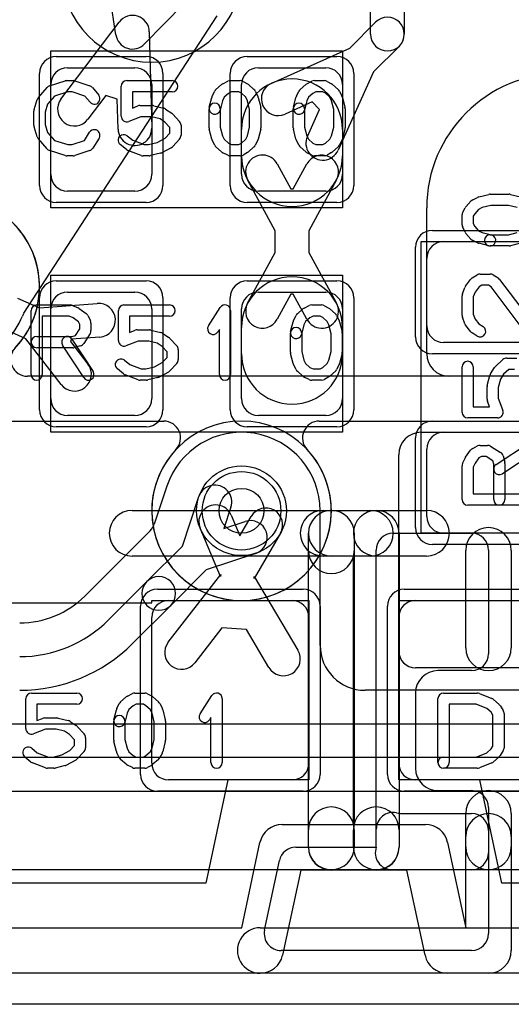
# Model space of a CAD drawing. Extents: x 0 to 23.1, y -0.5 to 20.
# Tile 8 of 27: x 12.1 to 14.3, y 0 to 4.4. Entities that reach past the tile are written whole.
import ezdxf

# ---------------------------------------------------------------- set-up
doc = ezdxf.new("R2010")
doc.units = 0
for name, color, linetype in [('Hole', 1, 'CONTINUOUS'), ('L1', 3, 'CONTINUOUS'), ('L2', 3, 'CONTINUOUS'), ('L3', 3, 'CONTINUOUS'), ('L4', 3, 'CONTINUOUS'), ('MetalMask-A', 176, 'CONTINUOUS'), ('Outline', 7, 'CONTINUOUS'), ('PartsArea-A', 111, 'CONTINUOUS'), ('PartsSilk-A', 221, 'CONTINUOUS'), ('Resist-A', 2, 'CONTINUOUS'), ('Resist-B', 2, 'CONTINUOUS'), ('Silk-A', 140, 'CONTINUOUS')]:
    doc.layers.add(name, color=color, linetype=linetype)

msp = doc.modelspace()

# ---------------------------------------------------------------- linework, layer by layer
at = {"layer": 'Hole'}
msp.add_circle((13.1, 2.2), 0.1, dxfattribs=at)
at = {"layer": 'L1'}
for p, q in [((12.54018, 4.3221), (12.5023, 4.56976)), ((13.675, 4.325), (13.675, 4.52314)), ((13.825, 4.52314), (13.825, 4.325)), ((12.84305, 4.46023), (12.66796, 4.28103)), ((12.29544, 4.03558), (12.55447, 4.37863)), ((13.58167, 4.26273), (13.69697, 4.37803)), ((12.6893, 4.33529), (12.69993, 3.90556)), ((13.23243, 4.10508), (13.58167, 4.26273)), ((13.80303, 4.27197), (13.68773, 4.15667)), ((12.325, 4.175), (12.625, 4.175)), ((13.175, 4.175), (13.475, 4.175)), ((13.68773, 4.15667), (13.53008, 3.80743)), ((12.25, 3.7), (12.25, 4.1)), ((12.7, 4.1), (12.7, 3.7)), ((13.1, 3.7), (13.1, 4.1)), ((13.55, 4.1), (13.55, 3.7)), ((12.49517, 4.05118), (12.41514, 3.9452)), ((12.54669, 4.0344), (12.49517, 4.05118)), ((12.54997, 3.90186), (12.54669, 4.0344)), ((13.41442, 4.02265), (13.29415, 3.96836)), ((13.44765, 3.98942), (13.41442, 4.02265)), ((13.39336, 3.86915), (13.44765, 3.98942)), ((13.1, 3.78214), (13.1, 3.9)), ((13.55, 3.9), (13.55, 3.78214)), ((13.25905, 3.74642), (13.31945, 3.63489)), ((13.33055, 3.63489), (13.39095, 3.74642)), ((13.25, 3.44814), (13.12715, 3.675)), ((13.52285, 3.675), (13.4, 3.44814)), ((12.625, 3.625), (12.325, 3.625)), ((13.475, 3.625), (13.175, 3.625)), ((13.31945, 3.63489), (13.33055, 3.63489)), ((13.925, 2.9), (13.925, 3.55)), ((13.25, 3.35186), (13.25, 3.44814)), ((13.4, 3.44814), (13.4, 3.35186)), ((14, 3.4), (14.4, 3.4)), ((13.12715, 3.125), (13.25, 3.35186)), ((13.4, 3.35186), (13.52285, 3.125)), ((13.925, 3.025), (13.925, 3.325)), ((12.325, 3.175), (12.625, 3.175)), ((13.175, 3.175), (13.475, 3.175)), ((13.31945, 3.16511), (13.25905, 3.05358)), ((13.33055, 3.16511), (13.31945, 3.16511)), ((13.39095, 3.05358), (13.33055, 3.16511)), ((12.10246, 3.14765), (12.20025, 3.10419)), ((12.20025, 3.10419), (12.45745, 3.12431)), ((12.25, 2.7), (12.25, 3.1)), ((12.7, 3.1), (12.7, 2.7)), ((13.1, 2.7), (13.1, 3.1)), ((13.55, 3.1), (13.55, 2.7)), ((12.13934, 2.96711), (12.04156, 3.01056)), ((13.1, 2.9), (13.1, 3.01786)), ((13.55, 3.01786), (13.55, 2.9)), ((12.29673, 2.76272), (12.13934, 2.96711)), ((12.3427, 2.96488), (12.33819, 2.95472)), ((12.33819, 2.95472), (12.41557, 2.85424)), ((12.46915, 2.97477), (12.3427, 2.96488)), ((14.4, 2.95), (14, 2.95)), ((14.5, 2.8), (14.025, 2.8)), ((12.625, 2.625), (12.325, 2.625)), ((13.475, 2.625), (13.175, 2.625)), ((13.9, 2.55), (14.4, 2.55)), ((14, 2.55), (14.4, 2.55)), ((13.925, 2.175), (13.925, 2.475)), ((13.8, 1.57497), (13.8, 2.45)), ((13.05396, 2.1805), (13.09302, 2.08822)), ((13.09302, 2.08822), (13.14326, 2.17492)), ((13.00658, 1.9076), (12.91582, 2.12204)), ((13.27304, 2.09972), (13.15628, 1.89824)), ((14.4, 2.1), (14, 2.1)), ((12.77314, 1.61412), (13.00715, 1.91672)), ((13.00715, 1.91672), (13.00658, 1.9076)), ((13.15628, 1.89824), (13.15685, 1.90736)), ((13.15685, 1.90736), (13.35137, 1.57799)), ((12.775, 1.8), (13.325, 1.8)), ((13.875, 1.8), (14.425, 1.8)), ((12.7, 1.075), (12.7, 1.725)), ((13.4, 1.725), (13.4, 1.075)), ((13.8, 1.075), (13.8, 1.725)), ((13.01207, 1.67788), (12.8918, 1.52236)), ((13.12223, 1.671), (13.01207, 1.67788)), ((13.22221, 1.50171), (13.12223, 1.671)), ((14.42503, 1.5), (13.87497, 1.5)), ((13.325, 1), (12.775, 1)), ((14.425, 1), (13.875, 1))]:
    msp.add_line(p, q, dxfattribs=at)
msp.add_circle((13.1, 2.2), 0.2, dxfattribs=at)
for centre, radius, start, end in [((12.61432, 4.33344), 0.075, 1.41339, 142.94521), ((13.75, 4.325), 0.075, -45, 135), ((12.61432, 4.33344), 0.075, -171.30379, -44.3355), ((13.75, 4.325), 0.075, 180, 0), ((12.325, 4.1), 0.075, 90, 180), ((12.625, 4.1), 0.075, 0, 90), ((13.175, 4.1), 0.075, 90, 180), ((13.475, 4.1), 0.075, 0, 90), ((14.525, 3.55), 0.6, 90, 180), ((13.325, 3.9), 0.225, 0, 180), ((13.26329, 4.03672), 0.075, 114.29601, -65.70504), ((12.35529, 3.99039), 0.075, 142.94521, -37.0557), ((12.62495, 3.90371), 0.075, -178.58661, 1.41701), ((13.46172, 3.83829), 0.075, 155.70398, -24.29496), ((13.325, 3.78214), 0.225, 180, 0), ((13.1931, 3.71071), 0.075, 28.43425, -151.56321), ((13.4569, 3.71071), 0.075, -28.43425, 151.56321), ((12.325, 3.7), 0.075, 180, -90), ((12.625, 3.7), 0.075, -90, 0), ((13.175, 3.7), 0.075, 180, -90), ((13.475, 3.7), 0.075, -90, 0), ((14, 3.325), 0.075, 90, 180), ((13.325, 3.01786), 0.225, 0, 180), ((12.325, 3.1), 0.075, 90, 180), ((12.625, 3.1), 0.075, 0, 90), ((13.175, 3.1), 0.075, 90, 180), ((13.475, 3.1), 0.075, 0, 90), ((12.4633, 3.04954), 0.075, -85.5263, 94.47248), ((13.1931, 3.08929), 0.075, 151.56575, -28.43679), ((13.4569, 3.08929), 0.075, -151.56575, 28.43679), ((14, 3.025), 0.075, 180, -90), ((13.325, 2.9), 0.225, 180, 0), ((14.025, 2.9), 0.1, 180, -90), ((12.35615, 2.80848), 0.075, -142.39973, 37.59886), ((12.325, 2.7), 0.075, 180, -90), ((12.625, 2.7), 0.075, -90, 0), ((13.175, 2.7), 0.075, 180, -90), ((13.475, 2.7), 0.075, -90, 0), ((13.9, 2.45), 0.1, 90, 180), ((14, 2.475), 0.075, 90, 180), ((12.98489, 2.15127), 0.075, 22.93778, -157.05907), ((13.20815, 2.13732), 0.075, -30.08981, 149.90819), ((14, 2.175), 0.075, 180, -90), ((12.775, 1.725), 0.075, 90, 180), ((13.325, 1.725), 0.075, 0, 90), ((13.875, 1.725), 0.075, 90, 180), ((12.83247, 1.56824), 0.075, 142.28515, -37.71563), ((13.28679, 1.53985), 0.075, -149.43453, 30.56518), ((13.87497, 1.57497), 0.07497, 180, -90), ((12.775, 1.075), 0.075, 180, -90), ((13.325, 1.075), 0.075, -90, 0), ((13.875, 1.075), 0.075, 180, -90)]:
    msp.add_arc(centre, radius, start, end, dxfattribs=at)
at = {"layer": 'L2'}
msp.add_line((20.22071, 0.6), (2.37929, 0.6), dxfattribs=at)
for centre, start, end in [((12.7, 4.6), 90, -90), ((12.7, 4.6), -90, 90), ((11.8, 3.19999), -89.47865, 102.16638), ((13.1, 2.2), 90, -90), ((13.1, 2.2), -90, 90)]:
    msp.add_arc(centre, 0.40004, start, end, dxfattribs=at)
at = {"layer": 'L3'}
for p, q in [((14.8, 2.8), (12.1464, 2.8)), ((10.6465, 2.59996), (12.7535, 2.59996)), ((13.44651, 2.59996), (14.8, 2.59996)), ((20.22071, 0.6), (2.37929, 0.6))]:
    msp.add_line(p, q, dxfattribs=at)
for centre, radius, start, end in [((12.7, 4.6), 0.40004, 90, -90), ((12.7, 4.6), 0.40004, -90, 90), ((11.8, 3.2), 0.40004, -43.17675, -136.82325), ((12.1464, 2.87497), 0.07497, 136.82147, -90), ((12.7535, 2.52496), 0.075, -43.66025, 90), ((13.4465, 2.52495), 0.07501, 89.99236, -136.83681), ((13.09999, 2.19998), 0.40005, 136.92761, 43.16258)]:
    msp.add_arc(centre, radius, start, end, dxfattribs=at)
at = {"layer": 'L4'}
for p, q in [((12.13089, 3.08087), (12.99125, 4.40583)), ((12.76769, 2.31), (12.711, 2.14042)), ((12.83649, 2.04255), (12.91032, 2.26341)), ((13.05258, 2.21585), (13.02081, 2.12081)), ((13.45004, 1.59995), (13.45004, 2.2)), ((13.02081, 2.12081), (13.11585, 2.15258)), ((12.69234, 2.1106), (12.40182, 1.82005)), ((12.67845, 1.88451), (12.83649, 2.04255)), ((13.16341, 2.01032), (12.94255, 1.93649)), ((12.94255, 1.93649), (12.78451, 1.77845)), ((12.50791, 1.71397), (12.67845, 1.88451)), ((12.78451, 1.77845), (12.61398, 1.6079)), ((15.9769, 1.39995), (13.65004, 1.39995)), ((4.78812, 1.24991), (16.13658, 1.24991)), ((16.13658, 1.09991), (4.78812, 1.09991)), ((4.78812, 0.94987), (16.13658, 0.94987)), ((20.22071, 0.6), (2.37929, 0.6))]:
    msp.add_line(p, q, dxfattribs=at)
msp.add_circle((13.1, 2.2), 0.2, dxfattribs=at)
for centre, radius, start, end in [((12.19379, 3.04002), 0.07501, 146.99855, 157.89077), ((11.79999, 3.19999), 0.35005, -44.84954, -22.10779), ((13.1, 2.2), 0.35004, 0, 161.65512), ((12.69656, 2.33378), 0.075, -18.48568, -18.34798), ((12.98145, 2.23963), 0.075, -18.48568, 161.51587), ((13.13963, 2.08145), 0.075, -71.51432, 108.48413), ((12.63931, 2.16363), 0.075, -45, -44.38417), ((12.63987, 2.1642), 0.075, -44.9946, -18.48568), ((12.73148, 1.83148), 0.075, -45, 135), ((12.73148, 1.83148), 0.075, 135, -45), ((12.11194, 2.10996), 0.40997, -90.0028, -45.00297), ((12.11193, 2.10995), 0.56, -90.00102, -45), ((12.11193, 2.10995), 0.71, -90.00081, -45), ((13.65004, 1.59995), 0.2, 180, -90)]:
    msp.add_arc(centre, radius, start, end, dxfattribs=at)
at = {"layer": 'MetalMask-A'}
for p, q in [((12.325, 4.175), (12.625, 4.175)), ((13.175, 4.175), (13.475, 4.175)), ((12.25, 3.7), (12.25, 4.1)), ((12.7, 4.1), (12.7, 3.7)), ((13.1, 3.7), (13.1, 4.1)), ((13.55, 4.1), (13.55, 3.7)), ((12.625, 3.625), (12.325, 3.625)), ((13.475, 3.625), (13.175, 3.625)), ((14, 3.4), (14.4, 3.4)), ((13.925, 3.025), (13.925, 3.325)), ((12.325, 3.175), (12.625, 3.175)), ((13.175, 3.175), (13.475, 3.175)), ((12.25, 2.7), (12.25, 3.1)), ((12.7, 3.1), (12.7, 2.7)), ((13.1, 2.7), (13.1, 3.1)), ((13.55, 3.1), (13.55, 2.7)), ((14.4, 2.95), (14, 2.95)), ((12.625, 2.625), (12.325, 2.625)), ((13.475, 2.625), (13.175, 2.625)), ((14, 2.55), (14.4, 2.55)), ((13.925, 2.175), (13.925, 2.475)), ((14.4, 2.1), (14, 2.1)), ((12.775, 1.8), (13.325, 1.8)), ((13.875, 1.8), (14.425, 1.8)), ((12.7, 1.075), (12.7, 1.725)), ((13.4, 1.725), (13.4, 1.075)), ((13.8, 1.075), (13.8, 1.725)), ((13.325, 1), (12.775, 1)), ((14.425, 1), (13.875, 1))]:
    msp.add_line(p, q, dxfattribs=at)
for centre, start, end in [((12.325, 4.1), 90, 180), ((12.625, 4.1), 0, 90), ((13.175, 4.1), 90, 180), ((13.475, 4.1), 0, 90), ((12.325, 3.7), 180, -90), ((12.625, 3.7), -90, 0), ((13.175, 3.7), 180, -90), ((13.475, 3.7), -90, 0), ((14, 3.325), 90, 180), ((12.325, 3.1), 90, 180), ((12.625, 3.1), 0, 90), ((13.175, 3.1), 90, 180), ((13.475, 3.1), 0, 90), ((14, 3.025), 180, -90), ((12.325, 2.7), 180, -90), ((12.625, 2.7), -90, 0), ((13.175, 2.7), 180, -90), ((13.475, 2.7), -90, 0), ((14, 2.475), 90, 180), ((14, 2.175), 180, -90), ((12.775, 1.725), 90, 180), ((13.325, 1.725), 0, 90), ((13.875, 1.725), 90, 180), ((12.775, 1.075), 180, -90), ((13.325, 1.075), -90, 0), ((13.875, 1.075), 180, -90)]:
    msp.add_arc(centre, 0.075, start, end, dxfattribs=at)
at = {"layer": 'Outline'}
msp.add_line((20.65, 0), (1.95, 0), dxfattribs=at)
at = {"layer": 'PartsArea-A'}
for p, q in [((12.25, 3.55), (12.25, 4.25)), ((12.25, 4.25), (13.55, 4.25)), ((13.55, 4.25), (13.55, 3.55)), ((13.55, 3.55), (12.25, 3.55)), ((13.9, 2.1), (13.9, 3.4)), ((13.9, 3.4), (14.5, 3.4)), ((12.25, 2.55), (12.25, 3.25)), ((12.25, 3.25), (13.55, 3.25)), ((13.55, 3.25), (13.55, 2.55)), ((13.55, 2.55), (12.25, 2.55)), ((14.5, 2.1), (13.9, 2.1)), ((12.7, 1.79), (12.7, 1.8)), ((12.7, 1.8), (13.4, 1.8)), ((13.4, 1.8), (13.4, 1)), ((13.8, 1), (13.8, 1.8)), ((13.8, 1.8), (14.5, 1.8)), ((11.9, 1.79), (12.7, 1.79)), ((13.03836, 1), (12.94048, 0.53999)), ((13.4, 1), (13.03836, 1)), ((14.16164, 1), (13.8, 1)), ((14.25952, 0.54), (14.16164, 1)), ((12.94048, 0.53999), (11.65952, 0.54)), ((15.54048, 0.53999), (14.25952, 0.54))]:
    msp.add_line(p, q, dxfattribs=at)
at = {"layer": 'PartsSilk-A'}
for p, q in [((12.19508, 4.04239), (12.23397, 4.08683)), ((12.24516, 4.09418), (12.3146, 4.1164)), ((12.32222, 4.11759), (12.35, 4.11759)), ((12.3579, 4.11631), (12.42457, 4.09409)), ((12.43588, 4.08637), (12.46365, 4.05304)), ((12.56389, 3.95926), (12.56389, 4.09259)), ((12.58889, 4.11759), (12.79167, 4.11759)), ((12.98617, 4.07795), (13.01117, 4.10017)), ((13.0166, 4.10384), (13.03882, 4.11495)), ((13.05, 4.11759), (13.09444, 4.11759)), ((13.10684, 4.1143), (13.12629, 4.10319)), ((13.1305, 4.10017), (13.1555, 4.07795)), ((13.36117, 4.07795), (13.38617, 4.10017)), ((13.3916, 4.10384), (13.41382, 4.11495)), ((13.425, 4.11759), (13.46944, 4.11759)), ((13.48184, 4.1143), (13.50129, 4.10319)), ((13.5055, 4.10017), (13.5305, 4.07795)), ((12.26702, 4.04868), (12.23618, 4.01344)), ((12.32612, 4.06759), (12.26702, 4.04868)), ((12.34594, 4.06759), (12.32612, 4.06759)), ((12.40202, 4.0489), (12.34594, 4.06759)), ((12.42523, 4.02104), (12.40202, 4.0489)), ((12.79167, 4.06759), (12.61389, 4.06759)), ((12.61389, 4.06759), (12.61389, 3.99554)), ((12.95631, 3.99865), (12.96742, 4.0431)), ((12.96931, 4.04822), (12.98042, 4.07044)), ((13.02299, 4.04377), (13.01526, 4.02831)), ((13.04192, 4.0606), (13.02299, 4.04377)), ((13.0559, 4.06759), (13.04192, 4.0606)), ((13.0878, 4.06759), (13.0559, 4.06759)), ((13.09923, 4.06106), (13.0878, 4.06759)), ((13.11868, 4.04377), (13.09923, 4.06106)), ((13.12641, 4.02831), (13.11868, 4.04377)), ((13.16125, 4.07044), (13.17236, 4.04822)), ((13.17425, 4.0431), (13.18536, 3.99865)), ((13.33131, 3.99865), (13.34242, 4.0431)), ((13.34431, 4.04822), (13.35542, 4.07044)), ((13.39799, 4.04377), (13.39026, 4.02831)), ((13.41692, 4.0606), (13.39799, 4.04377)), ((13.4309, 4.06759), (13.41692, 4.0606)), ((13.4628, 4.06759), (13.4309, 4.06759)), ((13.47423, 4.06106), (13.4628, 4.06759)), ((13.49368, 4.04377), (13.47423, 4.06106)), ((13.50141, 4.02831), (13.49368, 4.04377)), ((13.53625, 4.07044), (13.54736, 4.04822)), ((13.54925, 4.0431), (13.56036, 3.99865)), ((12.17614, 3.98894), (12.19003, 4.03339)), ((12.23618, 4.01344), (12.225, 3.97766)), ((12.61389, 3.99554), (12.63832, 4.00484)), ((12.64722, 4.00648), (12.70278, 4.00648)), ((12.70884, 4.00573), (12.75328, 3.99462)), ((13.01526, 4.02831), (13.00481, 3.98653)), ((13.13611, 3.98951), (13.12641, 4.02831)), ((13.39026, 4.02831), (13.37981, 3.98653)), ((13.51111, 3.98951), (13.50141, 4.02831)), ((12.175, 3.91852), (12.175, 3.98148)), ((12.225, 3.97766), (12.225, 3.92234)), ((12.65182, 3.95648), (12.59779, 3.9359)), ((12.6997, 3.95648), (12.65182, 3.95648)), ((12.73696, 3.94717), (12.6997, 3.95648)), ((12.76109, 3.99117), (12.78887, 3.97265)), ((12.79343, 3.96875), (12.82399, 3.93542)), ((12.95556, 3.90741), (12.95556, 3.99259)), ((13.00556, 3.99259), (13.00556, 3.91049)), ((13.13611, 3.91049), (13.13611, 3.98951)), ((13.18611, 3.99259), (13.18611, 3.90741)), ((13.33056, 3.90741), (13.33056, 3.99259)), ((13.38056, 3.99259), (13.38056, 3.91049)), ((13.51111, 3.91049), (13.51111, 3.98951)), ((13.56111, 3.99259), (13.56111, 3.90741)), ((12.19003, 3.86661), (12.17614, 3.91106)), ((12.225, 3.92234), (12.23618, 3.88656)), ((12.75862, 3.93273), (12.73696, 3.94717)), ((12.78056, 3.90879), (12.75862, 3.93273)), ((12.78056, 3.8838), (12.78056, 3.90879)), ((12.83056, 3.91852), (12.83056, 3.87407)), ((13.00556, 3.91049), (13.01526, 3.87169)), ((13.12641, 3.87169), (13.13611, 3.91049)), ((13.38056, 3.91049), (13.39026, 3.87169)), ((13.50141, 3.87169), (13.51111, 3.91049)), ((12.23618, 3.88656), (12.26702, 3.85132)), ((12.40023, 3.8505), (12.42324, 3.88732)), ((12.59062, 3.87137), (12.61534, 3.8516)), ((12.75946, 3.86079), (12.78056, 3.8838)), ((12.96742, 3.8569), (12.95631, 3.90135)), ((13.01526, 3.87169), (13.02299, 3.85623)), ((13.11868, 3.85623), (13.12641, 3.87169)), ((13.18536, 3.90135), (13.17425, 3.8569)), ((13.34242, 3.8569), (13.33131, 3.90135)), ((13.39026, 3.87169), (13.39799, 3.85623)), ((13.49368, 3.85623), (13.50141, 3.87169)), ((13.56036, 3.90135), (13.54925, 3.8569)), ((12.23397, 3.81317), (12.19508, 3.85761)), ((12.26702, 3.85132), (12.32612, 3.83241)), ((12.32612, 3.83241), (12.34594, 3.83241)), ((12.34594, 3.83241), (12.40023, 3.8505)), ((12.46564, 3.86082), (12.43787, 3.81638)), ((12.58716, 3.81011), (12.55938, 3.83233)), ((12.61534, 3.8516), (12.66571, 3.83241)), ((12.66571, 3.83241), (12.68581, 3.83241)), ((12.68581, 3.83241), (12.72428, 3.84203)), ((12.72428, 3.84203), (12.75946, 3.86079)), ((12.82399, 3.85717), (12.79343, 3.82384)), ((12.98042, 3.82956), (12.96931, 3.85178)), ((13.01117, 3.79983), (12.98617, 3.82205)), ((13.02299, 3.85623), (13.04192, 3.8394)), ((13.04192, 3.8394), (13.0559, 3.83241)), ((13.0559, 3.83241), (13.0878, 3.83241)), ((13.0878, 3.83241), (13.09923, 3.83894)), ((13.09923, 3.83894), (13.11868, 3.85623)), ((13.1555, 3.82205), (13.1305, 3.79983)), ((13.17236, 3.85178), (13.16125, 3.82956)), ((13.35542, 3.82956), (13.34431, 3.85178)), ((13.38617, 3.79983), (13.36117, 3.82205)), ((13.39799, 3.85623), (13.41692, 3.8394)), ((13.41692, 3.8394), (13.4309, 3.83241)), ((13.4309, 3.83241), (13.4628, 3.83241)), ((13.4628, 3.83241), (13.47423, 3.83894)), ((13.47423, 3.83894), (13.49368, 3.85623)), ((13.5305, 3.82205), (13.5055, 3.79983)), ((13.54736, 3.85178), (13.53625, 3.82956)), ((12.3146, 3.7836), (12.24516, 3.80582)), ((12.35, 3.78241), (12.32222, 3.78241)), ((12.42457, 3.80591), (12.3579, 3.78369)), ((12.65221, 3.78405), (12.59388, 3.80627)), ((12.68889, 3.78241), (12.66111, 3.78241)), ((12.73939, 3.79427), (12.69495, 3.78316)), ((12.78676, 3.81868), (12.74509, 3.79646)), ((13.03882, 3.78505), (13.0166, 3.79616)), ((13.09444, 3.78241), (13.05, 3.78241)), ((13.12629, 3.79681), (13.10684, 3.7857)), ((13.41382, 3.78505), (13.3916, 3.79616)), ((13.46944, 3.78241), (13.425, 3.78241)), ((13.50129, 3.79681), (13.48184, 3.7857)), ((14.1569, 3.59925), (14.20135, 3.61036)), ((14.20741, 3.61111), (14.29259, 3.61111)), ((14.29865, 3.61036), (14.3431, 3.59925)), ((14.09983, 3.5555), (14.12205, 3.5805)), ((14.12956, 3.58625), (14.15178, 3.59736)), ((14.21049, 3.56111), (14.17169, 3.55141)), ((14.28951, 3.56111), (14.21049, 3.56111)), ((14.32831, 3.55141), (14.28951, 3.56111)), ((14.08241, 3.475), (14.08241, 3.51944)), ((14.0857, 3.53184), (14.09681, 3.55129)), ((14.13894, 3.52423), (14.13241, 3.5128)), ((14.13241, 3.5128), (14.13241, 3.4809)), ((14.15623, 3.54368), (14.13894, 3.52423)), ((14.17169, 3.55141), (14.15623, 3.54368)), ((14.13241, 3.4809), (14.1394, 3.46692)), ((14.09616, 3.4416), (14.08505, 3.46382)), ((14.12205, 3.41117), (14.09983, 3.43617)), ((14.1394, 3.46692), (14.15623, 3.44799)), ((14.15623, 3.44799), (14.17169, 3.44026)), ((14.17169, 3.44026), (14.21347, 3.42981)), ((14.20741, 3.43056), (14.28951, 3.43056)), ((14.28951, 3.43056), (14.32831, 3.44026)), ((14.15178, 3.39431), (14.12956, 3.40542)), ((14.20135, 3.38131), (14.1569, 3.39242)), ((14.29259, 3.38056), (14.20741, 3.38056)), ((14.3431, 3.39242), (14.29865, 3.38131)), ((14.12749, 3.23787), (14.14971, 3.25176)), ((14.16296, 3.25556), (14.20741, 3.25556)), ((14.22066, 3.25176), (14.24288, 3.23787)), ((14.0983, 3.20081), (14.12052, 3.23137)), ((14.17013, 3.20556), (14.15811, 3.19804)), ((14.20024, 3.20556), (14.17013, 3.20556)), ((14.21244, 3.19793), (14.20024, 3.20556)), ((14.24961, 3.2317), (14.36759, 3.07483)), ((14.0842, 3.16761), (14.09531, 3.19539)), ((14.14057, 3.17393), (14.13241, 3.15352)), ((14.15811, 3.19804), (14.14057, 3.17393)), ((14.37261, 2.98497), (14.21244, 3.19793)), ((12.1875, 3.11759), (12.3375, 3.11759)), ((12.57639, 3.11759), (12.77917, 3.11759)), ((13.4125, 3.11759), (13.45694, 3.11759)), ((14.08241, 3.07222), (14.08241, 3.15833)), ((14.13241, 3.15352), (14.13241, 3.07662)), ((12.1625, 2.80741), (12.1625, 3.09259)), ((12.34765, 3.11544), (12.37265, 3.10433)), ((12.3772, 3.1017), (12.40776, 3.07948)), ((12.55139, 2.95926), (12.55139, 3.09259)), ((12.95263, 3.0247), (13.00541, 3.10618)), ((13.05139, 3.09259), (13.05139, 2.80741)), ((13.34867, 3.07795), (13.37367, 3.10017)), ((13.3791, 3.10384), (13.40132, 3.11495)), ((13.46934, 3.1143), (13.48879, 3.10319)), ((13.493, 3.10017), (13.518, 3.07795)), ((14.13241, 3.07662), (14.14061, 3.05408)), ((12.3322, 3.06759), (12.2125, 3.06759)), ((12.2125, 3.06759), (12.2125, 2.80741)), ((12.34993, 3.05971), (12.3322, 3.06759)), ((12.37343, 3.04263), (12.34993, 3.05971)), ((12.37917, 3.03114), (12.37343, 3.04263)), ((12.37917, 3.01087), (12.37917, 3.03114)), ((12.41542, 3.07044), (12.42653, 3.04822)), ((12.42917, 3.03704), (12.42917, 3.0037)), ((12.77917, 3.06759), (12.60139, 3.06759)), ((12.60139, 3.06759), (12.60139, 2.99554)), ((13.31881, 2.99865), (13.32992, 3.0431)), ((13.33181, 3.04822), (13.34292, 3.07044)), ((13.38549, 3.04377), (13.37776, 3.02831)), ((13.40442, 3.0606), (13.38549, 3.04377)), ((13.4184, 3.06759), (13.40442, 3.0606)), ((13.4503, 3.06759), (13.4184, 3.06759)), ((13.46173, 3.06106), (13.4503, 3.06759)), ((13.48118, 3.04377), (13.46173, 3.06106)), ((13.48891, 3.02831), (13.48118, 3.04377)), ((13.52375, 3.07044), (13.53486, 3.04822)), ((13.53675, 3.0431), (13.54786, 2.99865)), ((14.09503, 3.03313), (14.08392, 3.06368)), ((14.14061, 3.05408), (14.1576, 3.03283)), ((14.1576, 3.03283), (14.17621, 3.0212)), ((12.36042, 2.98087), (12.37917, 3.01087)), ((12.42537, 2.99045), (12.39759, 2.94601)), ((12.60139, 2.99554), (12.62582, 3.00484)), ((12.63472, 3.00648), (12.69028, 3.00648)), ((12.69634, 3.00573), (12.74078, 2.99462)), ((12.74859, 2.99117), (12.77637, 2.97265)), ((13.00139, 3.00801), (12.99459, 2.99752)), ((13.00139, 2.80741), (13.00139, 3.00801)), ((13.31806, 2.90741), (13.31806, 2.99259)), ((13.37776, 3.02831), (13.36731, 2.98653)), ((13.36806, 2.99259), (13.36806, 2.91049)), ((13.49861, 2.98951), (13.48891, 3.02831)), ((13.49861, 2.91049), (13.49861, 2.98951)), ((13.54861, 2.99259), (13.54861, 2.90741)), ((14.12122, 2.99827), (14.099, 3.02605)), ((14.14971, 2.9788), (14.12749, 2.99269)), ((12.1875, 2.97685), (12.34533, 2.97685)), ((12.34453, 2.96553), (12.43898, 2.82109)), ((12.34533, 2.97685), (12.36042, 2.98087)), ((12.63932, 2.95648), (12.58529, 2.9359)), ((12.6872, 2.95648), (12.63932, 2.95648)), ((12.72446, 2.94717), (12.6872, 2.95648)), ((12.74612, 2.93273), (12.72446, 2.94717)), ((12.78093, 2.96875), (12.81149, 2.93542)), ((12.34861, 2.92685), (12.1875, 2.92685)), ((12.39714, 2.79373), (12.30269, 2.93817)), ((12.38283, 2.9351), (12.35505, 2.92769)), ((12.76806, 2.90879), (12.74612, 2.93273)), ((12.76806, 2.8838), (12.76806, 2.90879)), ((12.81806, 2.91852), (12.81806, 2.87407)), ((13.32992, 2.8569), (13.31881, 2.90135)), ((13.36806, 2.91049), (13.37776, 2.87169)), ((13.48891, 2.87169), (13.49861, 2.91049)), ((13.54786, 2.90135), (13.53675, 2.8569)), ((12.57812, 2.87137), (12.60284, 2.8516)), ((12.71178, 2.84203), (12.74696, 2.86079)), ((12.74696, 2.86079), (12.76806, 2.8838)), ((12.81149, 2.85717), (12.78093, 2.82384)), ((13.37776, 2.87169), (13.38549, 2.85623)), ((13.38549, 2.85623), (13.40442, 2.8394)), ((13.46173, 2.83894), (13.48118, 2.85623)), ((13.48118, 2.85623), (13.48891, 2.87169)), ((14.23125, 2.84343), (14.26458, 2.87399)), ((14.28148, 2.88056), (14.32593, 2.88056)), ((12.57466, 2.81011), (12.54688, 2.83233)), ((12.60284, 2.8516), (12.65321, 2.83241)), ((12.65321, 2.83241), (12.67331, 2.83241)), ((12.67331, 2.83241), (12.71178, 2.84203)), ((12.77426, 2.81868), (12.73259, 2.79646)), ((13.34292, 2.82956), (13.33181, 2.85178)), ((13.37367, 2.79983), (13.34867, 2.82205)), ((13.40442, 2.8394), (13.4184, 2.83241)), ((13.4184, 2.83241), (13.4503, 2.83241)), ((13.4503, 2.83241), (13.46173, 2.83894)), ((13.518, 2.82205), (13.493, 2.79983)), ((13.53486, 2.85178), (13.52375, 2.82956)), ((14.08241, 2.63889), (14.08241, 2.84167)), ((14.13241, 2.84167), (14.13241, 2.66389)), ((14.20883, 2.81109), (14.22735, 2.83887)), ((14.29121, 2.83056), (14.26727, 2.80862)), ((14.3162, 2.83056), (14.29121, 2.83056)), ((12.63971, 2.78405), (12.58138, 2.80627)), ((12.67639, 2.78241), (12.64861, 2.78241)), ((12.72689, 2.79427), (12.68245, 2.78316)), ((13.40132, 2.78505), (13.3791, 2.79616)), ((13.45694, 2.78241), (13.4125, 2.78241)), ((13.48879, 2.79681), (13.46934, 2.7857)), ((14.19427, 2.75884), (14.20538, 2.80328)), ((14.25283, 2.78696), (14.24352, 2.7497)), ((14.26727, 2.80862), (14.25283, 2.78696)), ((14.19352, 2.69722), (14.19352, 2.75278)), ((14.24352, 2.7497), (14.24352, 2.70182)), ((14.20446, 2.66389), (14.19516, 2.68832)), ((14.24352, 2.70182), (14.2641, 2.64779)), ((14.13241, 2.66389), (14.20446, 2.66389)), ((14.24074, 2.61389), (14.10741, 2.61389)), ((14.0983, 2.4397), (14.12052, 2.47026)), ((14.12956, 2.47792), (14.15178, 2.48903)), ((14.16296, 2.49167), (14.1963, 2.49167)), ((14.20955, 2.48787), (14.25399, 2.46009)), ((14.23447, 2.40703), (14.37891, 2.50148)), ((14.40627, 2.45964), (14.26183, 2.36519)), ((14.08456, 2.41015), (14.09567, 2.43515)), ((14.15737, 2.43593), (14.14029, 2.41243)), ((14.16886, 2.44167), (14.15737, 2.43593)), ((14.18913, 2.44167), (14.16886, 2.44167)), ((14.21913, 2.42292), (14.18913, 2.44167)), ((14.22315, 2.40783), (14.21913, 2.42292)), ((14.2649, 2.44533), (14.27231, 2.41755)), ((14.08241, 2.25), (14.08241, 2.4)), ((14.14029, 2.41243), (14.13241, 2.3947)), ((14.13241, 2.3947), (14.13241, 2.275)), ((14.22315, 2.25), (14.22315, 2.40783)), ((14.27315, 2.41111), (14.27315, 2.25)), ((14.13241, 2.275), (14.39259, 2.275)), ((12.61223, 2.2016), (13.7, 2.2016)), ((13.5, 2.2016), (13.92424, 2.2016)), ((13.7, 2.2016), (13.92424, 2.2016)), ((14.39259, 2.225), (14.10741, 2.225)), ((13.3984, 0.7), (13.3984, 2.1)), ((13.6016, 2.1), (13.6016, 0.8016)), ((13.775, 2.1), (14.125, 2.1)), ((13.8016, 2.1), (13.8016, 0.7)), ((13.7, 0.7), (13.7, 2.025)), ((14.0984, 1.58918), (14.0984, 2.0234)), ((14.2, 2.025), (14.2, 1.56258)), ((14.3016, 2.0234), (14.3016, 1.58918)), ((13.5984, 1.9984), (12.61223, 1.9984)), ((13.92424, 1.9984), (13.5, 1.9984)), ((13.5984, 0.8016), (13.5984, 1.9984)), ((13.92424, 1.9984), (13.7, 1.9984)), ((14.125, 1.48758), (13.975, 1.48758)), ((12.13889, 1.22925), (12.13889, 1.36258)), ((12.16389, 1.38758), (12.36667, 1.38758)), ((12.56117, 1.34794), (12.58617, 1.37016)), ((12.5916, 1.37383), (12.61382, 1.38494)), ((12.625, 1.38758), (12.66944, 1.38758)), ((12.68184, 1.38429), (12.70129, 1.37318)), ((12.7055, 1.37016), (12.7305, 1.34794)), ((12.91513, 1.29469), (12.96791, 1.37617)), ((13.01389, 1.36258), (13.01389, 1.0774)), ((13.875, 1.38758), (13.875, 1.0524)), ((13.975, 1.0774), (13.975, 1.36258)), ((14, 1.38758), (14.15, 1.38758)), ((14.15928, 1.38579), (14.21484, 1.36357)), ((12.36667, 1.33758), (12.18889, 1.33758)), ((12.18889, 1.33758), (12.18889, 1.26553)), ((12.54431, 1.31821), (12.55542, 1.34043)), ((12.61692, 1.33059), (12.59799, 1.31376)), ((12.6309, 1.33758), (12.61692, 1.33059)), ((12.6628, 1.33758), (12.6309, 1.33758)), ((12.67423, 1.33105), (12.6628, 1.33758)), ((12.69368, 1.31376), (12.67423, 1.33105)), ((12.73625, 1.34043), (12.74736, 1.31821)), ((14.14519, 1.33758), (14.025, 1.33758)), ((14.025, 1.33758), (14.025, 1.0774)), ((14.19222, 1.31877), (14.14519, 1.33758)), ((14.21126, 1.30184), (14.19222, 1.31877)), ((14.22217, 1.35905), (14.24717, 1.33683)), ((14.25176, 1.33138), (14.26564, 1.30916)), ((12.18889, 1.26553), (12.21332, 1.27483)), ((12.22222, 1.27647), (12.27778, 1.27647)), ((12.28384, 1.27572), (12.32828, 1.26461)), ((12.53131, 1.26864), (12.54242, 1.31309)), ((12.59026, 1.2983), (12.57981, 1.25652)), ((12.59799, 1.31376), (12.59026, 1.2983)), ((12.70141, 1.2983), (12.69368, 1.31376)), ((12.71111, 1.2595), (12.70141, 1.2983)), ((12.74925, 1.31309), (12.76036, 1.26864)), ((12.96389, 1.278), (12.95709, 1.26751)), ((12.96389, 1.0774), (12.96389, 1.278)), ((14.21944, 1.28875), (14.21126, 1.30184)), ((14.21944, 1.15123), (14.21944, 1.28875)), ((14.26944, 1.29592), (14.26944, 1.14406)), ((12.33609, 1.26116), (12.36387, 1.24264)), ((12.36843, 1.23874), (12.39899, 1.20541)), ((12.53056, 1.1774), (12.53056, 1.26258)), ((12.58056, 1.26258), (12.58056, 1.18048)), ((12.71111, 1.18048), (12.71111, 1.2595)), ((12.76111, 1.26258), (12.76111, 1.1774)), ((12.22682, 1.22647), (12.17279, 1.20589)), ((12.2747, 1.22647), (12.22682, 1.22647)), ((12.31196, 1.21716), (12.2747, 1.22647)), ((12.33362, 1.20272), (12.31196, 1.21716)), ((12.35556, 1.17878), (12.33362, 1.20272)), ((12.40556, 1.18851), (12.40556, 1.14406)), ((12.16562, 1.14136), (12.19034, 1.12159)), ((12.33446, 1.13078), (12.35556, 1.15379)), ((12.35556, 1.15379), (12.35556, 1.17878)), ((12.54242, 1.12689), (12.53131, 1.17134)), ((12.58056, 1.18048), (12.59026, 1.14168)), ((12.59026, 1.14168), (12.59799, 1.12622)), ((12.69368, 1.12622), (12.70141, 1.14168)), ((12.70141, 1.14168), (12.71111, 1.18048)), ((12.76036, 1.17134), (12.74925, 1.12689)), ((14.21126, 1.13814), (14.21944, 1.15123)), ((12.16216, 1.0801), (12.13438, 1.10232)), ((12.19034, 1.12159), (12.24071, 1.1024)), ((12.24071, 1.1024), (12.26081, 1.1024)), ((12.26081, 1.1024), (12.29928, 1.11202)), ((12.29928, 1.11202), (12.33446, 1.13078)), ((12.39899, 1.12716), (12.36843, 1.09383)), ((12.55542, 1.09955), (12.54431, 1.12177)), ((12.59799, 1.12622), (12.61692, 1.10939)), ((12.61692, 1.10939), (12.6309, 1.1024)), ((12.6309, 1.1024), (12.6628, 1.1024)), ((12.6628, 1.1024), (12.67423, 1.10893)), ((12.67423, 1.10893), (12.69368, 1.12622)), ((12.74736, 1.12177), (12.73625, 1.09955)), ((14, 1.1024), (14.14519, 1.1024)), ((14.14519, 1.1024), (14.19222, 1.12121)), ((14.19222, 1.12121), (14.21126, 1.13814)), ((14.24717, 1.10315), (14.22217, 1.08093)), ((14.26564, 1.13082), (14.25176, 1.1086)), ((12.22721, 1.05404), (12.16888, 1.07626)), ((12.31439, 1.06426), (12.26995, 1.05315)), ((12.36176, 1.08867), (12.32009, 1.06645)), ((12.58617, 1.06982), (12.56117, 1.09204)), ((12.61382, 1.05504), (12.5916, 1.06615)), ((12.70129, 1.0668), (12.68184, 1.05569)), ((12.7305, 1.09204), (12.7055, 1.06982)), ((14.21484, 1.07641), (14.15928, 1.05419)), ((12.26389, 1.0524), (12.23611, 1.0524)), ((12.66944, 1.0524), (12.625, 1.0524)), ((14.15, 1.0524), (14, 1.0524)), ((13.975, 0.9524), (14.125, 0.9524)), ((14.0984, 0.3416), (14.0984, 0.8508)), ((14.2, 0.8774), (14.2, 0.315)), ((14.3016, 0.8508), (14.3016, 0.24)), ((13.28124, 0.8016), (13.5984, 0.8016)), ((13.6016, 0.8016), (13.91876, 0.8016)), ((13.1011, 0.34159), (13.18186, 0.72114)), ((14.01814, 0.72115), (14.0989, 0.3416)), ((13.34196, 0.7), (13.7, 0.7)), ((13.20264, 0.3306), (13.2686, 0.64061)), ((13.3635, 0.5984), (13.28274, 0.21885)), ((13.7, 0.5984), (13.3635, 0.5984)), ((13.8365, 0.5984), (13.5, 0.5984)), ((13.91726, 0.21885), (13.8365, 0.5984)), ((11.4989, 0.3416), (13.1011, 0.34159)), ((13.18336, 0.34159), (14.0984, 0.3416)), ((14.0989, 0.3416), (15.7011, 0.34159)), ((14.125, 0.24), (13.276, 0.23999)), ((13.18336, 0.13839), (11.41664, 0.1384)), ((14.2, 0.1384), (13.18336, 0.13839)), ((15.78336, 0.13839), (14.01664, 0.1384))]:
    msp.add_line(p, q, dxfattribs=at)
for centre, radius, start, end in [((12.25278, 4.07037), 0.025, 107.74642, 138.81192), ((12.32222, 4.09259), 0.025, 90, 107.74642), ((12.35, 4.09259), 0.025, 71.57954, 90), ((12.41667, 4.07037), 0.025, 39.7909, 71.57954), ((12.58889, 4.09259), 0.025, 90, 180), ((12.79167, 4.09259), 0.025, -90, 90), ((13.02778, 4.08148), 0.025, 116.56505, 131.62783), ((13.05, 4.09259), 0.025, 90, 116.56505), ((13.09444, 4.09259), 0.025, 60.26649, 90), ((13.11389, 4.08148), 0.025, 48.37217, 60.26649), ((13.40278, 4.08148), 0.025, 116.56505, 131.62783), ((13.425, 4.09259), 0.025, 90, 116.56505), ((13.46944, 4.09259), 0.025, 60.26649, 90), ((13.48889, 4.08148), 0.025, 48.37217, 60.26649), ((12.21389, 4.02593), 0.025, 138.81192, 162.63777), ((12.44444, 4.03704), 0.025, -140.2091, 39.8005), ((12.99167, 4.03704), 0.025, 153.43495, 165.96932), ((13.00278, 4.05926), 0.025, 131.62783, 153.43495), ((13.13889, 4.05926), 0.025, 26.56505, 48.37217), ((13.15, 4.03704), 0.025, 14.03068, 26.56505), ((13.36667, 4.03704), 0.025, 153.43495, 165.96932), ((13.37778, 4.05926), 0.025, 131.62783, 153.43495), ((13.51389, 4.05926), 0.025, 26.56505, 48.37217), ((13.525, 4.03704), 0.025, 14.03068, 26.56505), ((12.64722, 3.98148), 0.025, 90, 110.85364), ((12.70278, 3.98148), 0.025, 75.96932, 90), ((12.74722, 3.97037), 0.025, 56.30358, 75.96376), ((12.98056, 3.99259), 0.025, 0, 180), ((12.98056, 3.99259), 0.025, 165.96932, -14.03321), ((13.16111, 3.99259), 0.025, 0, 14.03068), ((13.35556, 3.99259), 0.025, 0, 180), ((13.35556, 3.99259), 0.025, 165.96932, -14.03321), ((13.53611, 3.99259), 0.025, 0, 14.03068), ((12.2, 3.98148), 0.025, 162.63777, 180), ((12.58889, 3.95926), 0.025, 180, -69.1435), ((12.775, 3.95185), 0.025, 42.5203, 56.30993), ((12.2, 3.91852), 0.025, 180, -162.63777), ((12.80556, 3.91852), 0.025, 0, 42.51745), ((12.98056, 3.90741), 0.025, 180, -165.96932), ((13.16111, 3.90741), 0.025, -14.03068, 0), ((13.35556, 3.90741), 0.025, 180, -165.96932), ((13.53611, 3.90741), 0.025, -14.03068, 0), ((12.21389, 3.87407), 0.025, -162.63777, -138.81192), ((12.44444, 3.87407), 0.025, -32.00538, 147.99925), ((12.575, 3.85185), 0.025, 51.33303, -128.65478), ((12.80556, 3.87407), 0.025, -42.5203, 0), ((12.775, 3.84074), 0.025, -61.9383, -42.51745), ((12.99167, 3.86296), 0.025, -165.96932, -153.43495), ((13.00278, 3.84074), 0.025, -153.43495, -131.62783), ((13.13889, 3.84074), 0.025, -48.37217, -26.56505), ((13.15, 3.86296), 0.025, -26.56505, -14.03068), ((13.36667, 3.86296), 0.025, -165.96932, -153.43495), ((13.37778, 3.84074), 0.025, -153.43495, -131.62783), ((13.51389, 3.84074), 0.025, -48.37217, -26.56505), ((13.525, 3.86296), 0.025, -26.56505, -14.03068), ((12.25278, 3.82963), 0.025, -138.81192, -107.74642), ((12.32222, 3.80741), 0.025, -107.74642, -90), ((12.35, 3.80741), 0.025, -90, -71.57954), ((12.41667, 3.82963), 0.025, -71.57954, -32.00538), ((12.60278, 3.82963), 0.025, -128.66697, -110.85364), ((12.66111, 3.80741), 0.025, -110.8565, -90), ((12.68889, 3.80741), 0.025, -90, -75.96376), ((12.73333, 3.81852), 0.025, -75.96932, -61.9318), ((13.02778, 3.81852), 0.025, -131.62783, -116.56505), ((13.05, 3.80741), 0.025, -116.56505, -90), ((13.09444, 3.80741), 0.025, -90, -60.26649), ((13.11389, 3.81852), 0.025, -60.26649, -48.37217), ((13.40278, 3.81852), 0.025, -131.62783, -116.56505), ((13.425, 3.80741), 0.025, -116.56505, -90), ((13.46944, 3.80741), 0.025, -90, -60.26649), ((13.48889, 3.81852), 0.025, -60.26649, -48.37217), ((14.16296, 3.575), 0.025, 104.03068, 116.56505), ((14.20741, 3.58611), 0.025, 90, 104.03068), ((14.29259, 3.58611), 0.025, 75.96932, 90), ((14.11852, 3.53889), 0.025, 138.37217, 150.26649), ((14.14074, 3.56389), 0.025, 116.56505, 138.37217), ((14.10741, 3.51944), 0.025, 150.26649, 180), ((14.10741, 3.475), 0.025, 180, -153.43495), ((14.11852, 3.45278), 0.025, -153.43495, -138.37217), ((14.20741, 3.40556), 0.025, 90, -90), ((14.20741, 3.40556), 0.025, -104.03068, 75.96679), ((14.14074, 3.42778), 0.025, -138.37217, -116.56505), ((14.16296, 3.41667), 0.025, -116.56505, -104.03068), ((14.29259, 3.40556), 0.025, -90, -75.96932), ((14.16296, 3.23056), 0.025, 90, 122.01002), ((14.20741, 3.23056), 0.025, 57.99462, 90), ((14.14074, 3.21667), 0.025, 122.00538, 143.97932), ((14.22963, 3.21667), 0.025, 36.9524, 57.98998), ((14.10741, 3.15833), 0.025, 158.2071, 180), ((14.11852, 3.18611), 0.025, 143.98274, 158.20215), ((12.1875, 3.09259), 0.025, 90, 180), ((12.3375, 3.09259), 0.025, 66.04914, 90), ((12.57639, 3.09259), 0.025, 90, 180), ((12.77917, 3.09259), 0.025, -90, 90), ((13.02639, 3.09259), 0.025, 0, 147.06619), ((13.4125, 3.09259), 0.025, 90, 116.56505), ((13.45694, 3.09259), 0.025, 60.26649, 90), ((12.3625, 3.08148), 0.025, 53.98274, 66.03964), ((12.39306, 3.05926), 0.025, 26.56505, 53.97932), ((13.36528, 3.05926), 0.025, 131.62783, 153.43495), ((13.39028, 3.08148), 0.025, 116.56505, 131.62783), ((13.47639, 3.08148), 0.025, 48.37217, 60.26649), ((13.50139, 3.05926), 0.025, 26.56505, 48.37217), ((12.40417, 3.03704), 0.025, 0, 26.56505), ((13.35417, 3.03704), 0.025, 153.43495, 165.96932), ((13.5125, 3.03704), 0.025, 14.03068, 26.56505), ((14.10741, 3.07222), 0.025, 180, -160.01539), ((14.11852, 3.04167), 0.025, -160.02081, -141.34522), ((12.40417, 3.0037), 0.025, -32.00538, 0), ((12.63472, 2.98148), 0.025, 90, 110.85364), ((12.69028, 2.98148), 0.025, 75.96932, 90), ((12.73472, 2.97037), 0.025, 56.30358, 75.96376), ((12.97361, 3.01111), 0.025, 147.06646, -32.93381), ((13.34306, 2.99259), 0.025, 0, 180), ((13.34306, 2.99259), 0.025, 165.96932, -14.03321), ((13.52361, 2.99259), 0.025, 0, 14.03068), ((14.14074, 3.01389), 0.025, -141.33303, -122.01002), ((14.16296, 3), 0.025, -122.00538, 57.98998), ((12.1875, 2.95185), 0.025, 90, -90), ((12.32361, 2.95185), 0.025, 33.18146, -146.81914), ((12.37639, 2.95926), 0.025, -75.07449, -32.01002), ((12.57639, 2.95926), 0.025, 180, -69.1435), ((12.7625, 2.95185), 0.025, 42.5203, 56.30993), ((12.34861, 2.95185), 0.025, -90, -75.06473), ((12.79306, 2.91852), 0.025, 0, 42.51745), ((13.34306, 2.90741), 0.025, 180, -165.96932), ((13.52361, 2.90741), 0.025, -14.03068, 0), ((12.5625, 2.85185), 0.025, 51.33303, -128.65478), ((12.79306, 2.87407), 0.025, -42.5203, 0), ((13.35417, 2.86296), 0.025, -165.96932, -153.43495), ((13.5125, 2.86296), 0.025, -26.56505, -14.03068), ((14.10741, 2.84167), 0.025, 0, 180), ((14.28148, 2.85556), 0.025, 90, 132.51745), ((12.41806, 2.80741), 0.025, -146.81854, 33.18086), ((12.59028, 2.82963), 0.025, -128.66697, -110.85364), ((12.7625, 2.84074), 0.025, -61.9383, -42.51745), ((13.36528, 2.84074), 0.025, -153.43495, -131.62783), ((13.50139, 2.84074), 0.025, -48.37217, -26.56505), ((14.22963, 2.79722), 0.025, 146.30358, 165.96376), ((14.24815, 2.825), 0.025, 132.5203, 146.30993), ((12.1875, 2.80741), 0.025, 180, 0), ((12.64861, 2.80741), 0.025, -110.8565, -90), ((12.67639, 2.80741), 0.025, -90, -75.96376), ((12.72083, 2.81852), 0.025, -75.96932, -61.9318), ((13.02639, 2.80741), 0.025, 180, 0), ((13.39028, 2.81852), 0.025, -131.62783, -116.56505), ((13.4125, 2.80741), 0.025, -116.56505, -90), ((13.45694, 2.80741), 0.025, -90, -60.26649), ((13.47639, 2.81852), 0.025, -60.26649, -48.37217), ((14.21852, 2.75278), 0.025, 165.96932, 180), ((14.21852, 2.69722), 0.025, 180, -159.14636), ((14.10741, 2.63889), 0.025, 180, -90), ((14.24074, 2.63889), 0.025, -90, 20.8565), ((14.14074, 2.45556), 0.025, 116.56505, 143.97932), ((14.16296, 2.46667), 0.025, 90, 116.56505), ((14.1963, 2.46667), 0.025, 57.99462, 90), ((14.24074, 2.43889), 0.025, 14.92551, 57.98998), ((14.11852, 2.425), 0.025, 143.98274, 156.03964), ((14.24815, 2.41111), 0.025, 0, 14.93527), ((14.10741, 2.4), 0.025, 156.04915, 180), ((14.24815, 2.38611), 0.025, 123.18146, -56.81914), ((14.10741, 2.25), 0.025, 180, -90), ((14.24815, 2.25), 0.025, 180, 0), ((12.61223, 2.1), 0.1016, 90, -90), ((13.5, 2.1), 0.1016, 90, -90), ((13.5, 2.1), 0.1016, 0, 180), ((13.7, 2.1), 0.1016, 90, -90), ((13.7, 2.1), 0.1016, 0, 90), ((13.92424, 2.1), 0.1016, -90, 90), ((13.92424, 2.1), 0.1016, -90, 90), ((14.2, 2.0234), 0.1016, 0, 180), ((13.775, 2.025), 0.075, 90, 180), ((14.125, 2.025), 0.075, 0, 90), ((14.2, 1.58918), 0.1016, 180, 0), ((14.125, 1.56258), 0.075, -90, 0), ((13.975, 1.38758), 0.1, 90, 180), ((12.16389, 1.36258), 0.025, 90, 180), ((12.36667, 1.36258), 0.025, -90, 90), ((12.60278, 1.35147), 0.025, 116.56505, 131.62783), ((12.625, 1.36258), 0.025, 90, 116.56505), ((12.66944, 1.36258), 0.025, 60.26649, 90), ((12.68889, 1.35147), 0.025, 48.37217, 60.26649), ((12.98889, 1.36258), 0.025, 0, 147.06619), ((14, 1.36258), 0.025, 90, 180), ((14.15, 1.36258), 0.025, 68.2071, 90), ((14.20556, 1.34036), 0.025, 48.37217, 68.20215), ((12.56667, 1.30703), 0.025, 153.43495, 165.96932), ((12.57778, 1.32925), 0.025, 131.62783, 153.43495), ((12.71389, 1.32925), 0.025, 26.56505, 48.37217), ((12.725, 1.30703), 0.025, 14.03068, 26.56505), ((14.23056, 1.31814), 0.025, 31.98594, 48.36931), ((12.22222, 1.25147), 0.025, 90, 110.85364), ((12.27778, 1.25147), 0.025, 75.96932, 90), ((12.55556, 1.26258), 0.025, 0, 180), ((12.93611, 1.2811), 0.025, 147.06646, -32.93381), ((14.24444, 1.29592), 0.025, 0, 31.99147), ((12.16389, 1.22925), 0.025, 180, -69.1435), ((12.32222, 1.24036), 0.025, 56.30358, 75.96376), ((12.35, 1.22184), 0.025, 42.5203, 56.30993), ((12.55556, 1.26258), 0.025, 165.96932, -14.03321), ((12.73611, 1.26258), 0.025, 0, 14.03068), ((12.38056, 1.18851), 0.025, 0, 42.51745), ((12.15, 1.12184), 0.025, 51.33303, -128.65478), ((12.38056, 1.14406), 0.025, -42.5203, 0), ((12.55556, 1.1774), 0.025, 180, -165.96932), ((12.73611, 1.1774), 0.025, -14.03068, 0), ((14.24444, 1.14406), 0.025, -31.98594, 0), ((12.56667, 1.13295), 0.025, -165.96932, -153.43495), ((12.57778, 1.11073), 0.025, -153.43495, -131.62783), ((12.71389, 1.11073), 0.025, -48.37217, -26.56505), ((12.725, 1.13295), 0.025, -26.56505, -14.03068), ((14, 1.0774), 0.025, 90, -90), ((14.23056, 1.12184), 0.025, -48.37217, -31.99147), ((12.17778, 1.09962), 0.025, -128.66697, -110.85364), ((12.23611, 1.0774), 0.025, -110.8565, -90), ((12.30833, 1.08851), 0.025, -75.96932, -61.9318), ((12.35, 1.11073), 0.025, -61.9383, -42.51745), ((12.60278, 1.08851), 0.025, -131.62783, -116.56505), ((12.625, 1.0774), 0.025, -116.56505, -90), ((12.66944, 1.0774), 0.025, -90, -60.26649), ((12.68889, 1.08851), 0.025, -60.26649, -48.37217), ((12.98889, 1.0774), 0.025, 180, 0), ((14, 1.0774), 0.025, 180, 0), ((14.15, 1.0774), 0.025, -90, -68.20215), ((14.20556, 1.09962), 0.025, -68.2071, -48.36931), ((12.26389, 1.0774), 0.025, -90, -75.96376), ((13.975, 1.0524), 0.1, 180, -90), ((14.2, 0.8508), 0.1016, 0, 180), ((14.125, 0.8774), 0.075, 0, 90), ((13.28124, 0.7), 0.1016, 90, 167.9911), ((13.91876, 0.7), 0.1016, 12.01441, 90), ((13.34196, 0.625), 0.075, 90, 167.98789), ((13.5, 0.7), 0.1016, 180, -90), ((13.7, 0.7), 0.1016, -90, 0), ((13.18336, 0.23999), 0.1016, 90, -89.99944), ((13.276, 0.31499), 0.075, 167.98741, -89.99944), ((14.125, 0.315), 0.075, -90, 0), ((14.2, 0.24), 0.1016, -90, 0), ((13.18336, 0.23999), 0.1016, -90, -12.01214), ((14.01664, 0.24), 0.1016, -167.98559, -90.00032)]:
    msp.add_arc(centre, radius, start, end, dxfattribs=at)
at = {"layer": 'Resist-A'}
for p, q in [((12.275, 4.225), (12.675, 4.225)), ((13.125, 4.225), (13.525, 4.225)), ((12.2, 3.65), (12.2, 4.15)), ((12.75, 4.15), (12.75, 3.65)), ((13.05, 3.65), (13.05, 4.15)), ((13.6, 4.15), (13.6, 3.65)), ((12.675, 3.575), (12.275, 3.575)), ((13.525, 3.575), (13.125, 3.575)), ((13.95, 3.45), (14.45, 3.45)), ((13.875, 2.975), (13.875, 3.375)), ((12.275, 3.225), (12.675, 3.225)), ((13.125, 3.225), (13.525, 3.225)), ((12.2, 2.65), (12.2, 3.15)), ((12.75, 3.15), (12.75, 2.65)), ((13.05, 2.65), (13.05, 3.15)), ((13.6, 3.15), (13.6, 2.65)), ((14.45, 2.9), (13.95, 2.9)), ((13.95, 2.6), (14.45, 2.6)), ((12.675, 2.575), (12.275, 2.575)), ((13.525, 2.575), (13.125, 2.575)), ((13.875, 2.125), (13.875, 2.525)), ((14.45, 2.05), (13.95, 2.05)), ((12.725, 1.85), (13.375, 1.85)), ((13.825, 1.85), (14.475, 1.85)), ((12.65, 1.025), (12.65, 1.775)), ((13.45, 1.775), (13.45, 1.025)), ((13.75, 1.025), (13.75, 1.775)), ((13.375, 0.95), (12.725, 0.95)), ((14.475, 0.95), (13.825, 0.95))]:
    msp.add_line(p, q, dxfattribs=at)
msp.add_circle((13.1, 2.2), 0.175, dxfattribs=at)
for centre, start, end in [((12.275, 4.15), 90, 180), ((12.675, 4.15), 0, 90), ((13.125, 4.15), 90, 180), ((13.525, 4.15), 0, 90), ((12.275, 3.65), 180, -90), ((12.675, 3.65), -90, 0), ((13.125, 3.65), 180, -90), ((13.525, 3.65), -90, 0), ((13.95, 3.375), 90, 180), ((12.275, 3.15), 90, 180), ((12.675, 3.15), 0, 90), ((13.125, 3.15), 90, 180), ((13.525, 3.15), 0, 90), ((13.95, 2.975), 180, -90), ((12.275, 2.65), 180, -90), ((12.675, 2.65), -90, 0), ((13.125, 2.65), 180, -90), ((13.525, 2.65), -90, 0), ((13.95, 2.525), 90, 180), ((13.95, 2.125), 180, -90), ((12.725, 1.775), 90, 180), ((13.375, 1.775), 0, 90), ((13.825, 1.775), 90, 180), ((12.725, 1.025), 180, -90), ((13.375, 1.025), -90, 0), ((13.825, 1.025), 180, -90)]:
    msp.add_arc(centre, 0.075, start, end, dxfattribs=at)
at = {"layer": 'Resist-B'}
msp.add_circle((13.1, 2.2), 0.175, dxfattribs=at)
at = {"layer": 'Silk-A'}
for p, q in [((13.46308, 2.2016), (13.67453, 2.2016)), ((13.5, 2.2016), (13.67453, 2.2016)), ((13.3984, 2.02174), (13.3984, 2.1)), ((13.6016, 2.1), (13.6016, 2.02174)), ((13.67453, 1.9984), (13.46308, 1.9984)), ((13.67453, 1.9984), (13.5, 1.9984)), ((13.825, 0.85), (14.125, 0.85)), ((13.3984, 0.7016), (13.3984, 0.77826)), ((13.5984, 0.7016), (13.5984, 0.77826)), ((13.6016, 0.77826), (13.6016, 0.7016)), ((13.7, 0.7), (13.7, 0.78005)), ((13.8016, 0.77826), (13.8016, 0.7016)), ((14.0984, 0.7016), (14.0984, 0.7484)), ((14.2, 0.775), (14.2, 0.675)), ((14.3016, 0.7484), (14.3016, 0.7016)), ((14.125, 0.6), (13.77071, 0.6))]:
    msp.add_line(p, q, dxfattribs=at)
for centre, radius, start, end in [((13.46308, 2.1), 0.1016, 90, -90), ((13.5, 2.1), 0.1016, 90, -90), ((13.5, 2.1), 0.1016, 0, 180), ((13.67453, 2.1), 0.1016, -90, 90), ((13.67453, 2.1), 0.1016, -90, 90), ((13.5, 2.02174), 0.1016, 180, 0), ((13.5, 0.77826), 0.1016, 0, 180), ((13.7, 0.77826), 0.1016, 0, 180), ((13.775, 0.78005), 0.075, 78.46232, 180), ((13.825, 1.025), 0.17501, -101.53659, -90), ((14.2, 0.7484), 0.1016, 0, 180), ((14.125, 0.775), 0.075, 0, 90), ((13.5, 0.7016), 0.1016, 180, 0), ((13.7, 0.7016), 0.1016, 180, 0), ((13.77071, 0.675), 0.075, 160.52861, -90), ((14.2, 0.7016), 0.1016, 180, 0), ((14.125, 0.675), 0.075, -90, 0)]:
    msp.add_arc(centre, radius, start, end, dxfattribs=at)

doc.saveas('drawing.dxf')
